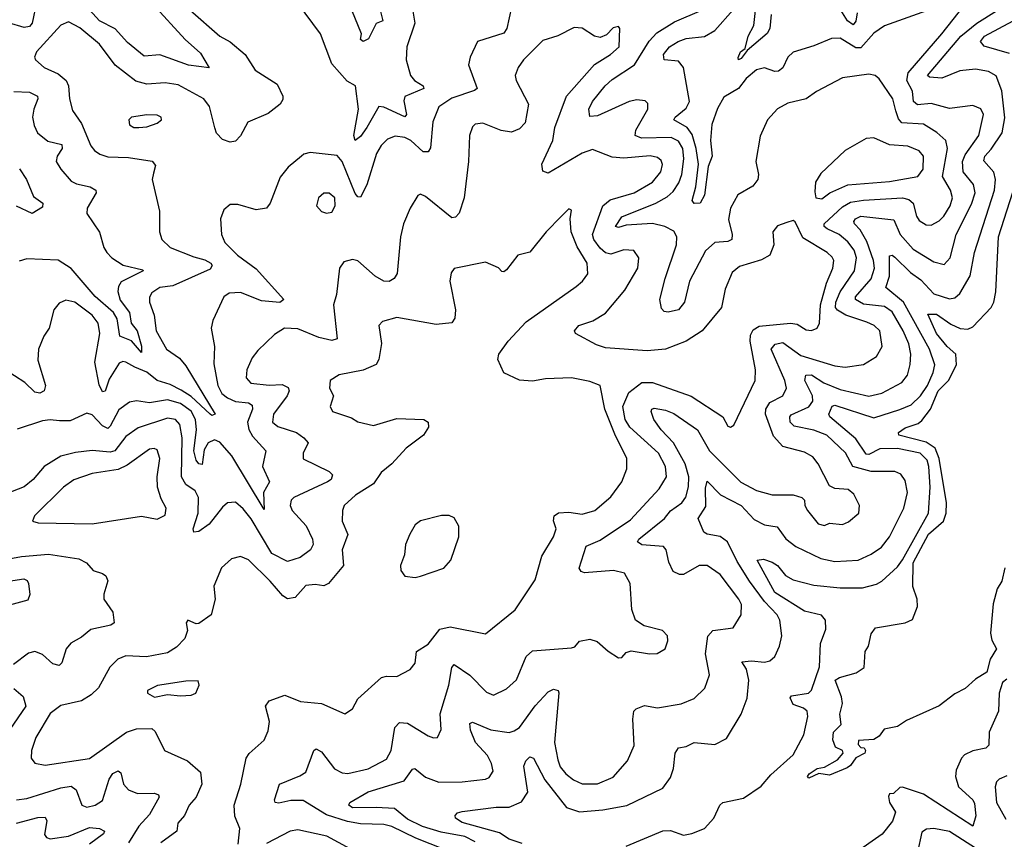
# Model space of a CAD drawing. Extents: x 1843161 to 1959474, y 907081 to 1016326.
# Tile 69 of 256: x 1866787 to 1870565, y 942584 to 945729. Entities that reach past the tile are written whole.
import ezdxf

# ---------------------------------------------------------------- set-up
doc = ezdxf.new("R2010")
doc.units = 0

msp = doc.modelspace()

# ---------------------------------------------------------------- linework, layer by layer
at = {"layer": '0CON20XD'}
for points in [[(1867298, 945788), (1867422.3, 945652.3), (1867480.7, 945600.7), (1867515, 945544), (1867435, 945554.8), (1867325, 945594.3), (1867265, 945588.9), (1867201.2, 945641.2), (1867153.9, 945693.9), (1867094.3, 945724.3), (1867005, 945823)], [(1868292.1, 945785), (1868303.3, 945715), (1868272.5, 945625), (1868270.9, 945575), (1868287.2, 945515), (1868302.5, 945495), (1868335.4, 945475), (1868337.7, 945465), (1868265.3, 945434.7), (1868261.9, 945418.1), (1868271.8, 945365), (1868265, 945355.6), (1868185, 945393.2), (1868164.8, 945395.2), (1868120, 945315), (1868095, 945280), (1868075, 945264.7), (1868069.7, 945285), (1868087.5, 945385), (1868076.2, 945475), (1868043.5, 945493.5), (1867985, 945559.2), (1867941.8, 945675), (1867824.5, 945834.5)], [(1866851.8, 945795), (1866835.7, 945715), (1866825, 945702.9), (1866805, 945699.4), (1866745, 945717.4)], [(1868675, 945776.9), (1868655.9, 945695), (1868645, 945677.3), (1868544.3, 945645), (1868515.7, 945585), (1868509.4, 945555), (1868542.9, 945465), (1868533.1, 945456.9), (1868445, 945427.3), (1868395.6, 945394.4), (1868372.8, 945337.2), (1868363.2, 945236.8), (1868355, 945221.5), (1868335, 945221.5), (1868288, 945265), (1868265, 945277), (1868228.1, 945281.9), (1868199.2, 945270.8), (1868174, 945246), (1868156.5, 945215), (1868118.8, 945095), (1868095, 945047.3), (1868085, 945048.8), (1868075, 945062.1), (1868025.3, 945185), (1868005, 945207.1), (1867901.4, 945218.6), (1867877.1, 945212.9), (1867868.8, 945205)], [(1868168.4, 945775), (1868180.8, 945725), (1868155, 945714.3), (1868125.5, 945655), (1868105, 945644.6), (1868095, 945653.3), (1868099.2, 945675), (1868061.2, 945765)], [(1869670.8, 945749.2), (1869665.9, 945695), (1869655, 945675.4), (1869579.2, 945610.8), (1869555, 945580), (1869545, 945574.3), (1869544.2, 945584.2), (1869553.1, 945605), (1869571.4, 945618.6), (1869582.3, 945665), (1869603.9, 945706.1), (1869611.7, 945775)], [(1870000.6, 945755), (1869995, 945722.9), (1869985, 945709.6), (1869963.1, 945725), (1869925, 945786.2)], [(1870014.9, 944975.1), (1870140.9, 944960.9), (1870165.7, 944905), (1870215, 944848.8), (1870295, 944799.1), (1870335, 944789.5), (1870357.8, 944815), (1870380, 944905), (1870439.1, 945020.9), (1870452.9, 945065), (1870447, 945097), (1870407, 945145), (1870404.5, 945185), (1870415, 945210.6), (1870467.4, 945285), (1870485.9, 945365), (1870475, 945386.7), (1870445, 945399.5), (1870355, 945388.2), (1870285, 945407.5), (1870232.4, 945402.4), (1870216.6, 945415), (1870212.5, 945455), (1870191.6, 945495), (1870195.9, 945525), (1870325.4, 945674.6), (1870412.5, 945785)], [(1867441.5, 945765), (1867555, 945665.4), (1867595, 945643.8), (1867652.1, 945595), (1867691.2, 945535), (1867775, 945480.9), (1867797.3, 945435), (1867797.4, 945422.6), (1867786.7, 945405), (1867741, 945369), (1867662.2, 945335), (1867635, 945283.1), (1867615, 945263.1), (1867595, 945259.3), (1867565, 945268.6), (1867542.9, 945292.9), (1867536, 945314), (1867516.3, 945396.3), (1867494.5, 945425), (1867395, 945479.2), (1867345, 945486.4), (1867275, 945481.6), (1867232.5, 945492.5), (1867154.1, 945554.1), (1867093.1, 945635), (1867018, 945698), (1866975, 945720), (1866945, 945708.2), (1866851.4, 945605), (1866844, 945585), (1866847.5, 945575), (1866881.4, 945545), (1866935, 945521.2), (1866965.2, 945495.2), (1866974.3, 945475), (1866978, 945425), (1866990.5, 945380.5), (1867025, 945330.8), (1867060.8, 945245), (1867075, 945227.3), (1867095, 945212.7), (1867125, 945202.3), (1867205, 945200.5), (1867296.2, 945186.2), (1867308.8, 945168.8), (1867300.6, 945139.4), (1867295.8, 945115), (1867324.4, 944994.4), (1867324.4, 944914.4), (1867332.9, 944885), (1867364.8, 944854.8), (1867455, 944818.3), (1867497.9, 944807.9), (1867520.6, 944795), (1867525.8, 944785), (1867518.1, 944771.9), (1867375, 944707.8), (1867325, 944701.8), (1867295, 944680.6), (1867286.1, 944663.9), (1867285.4, 944645), (1867302.9, 944595), (1867310.6, 944535), (1867350.8, 944465), (1867400.1, 944430.1), (1867425, 944400.9), (1867537.8, 944215), (1867525, 944210.4), (1867518.1, 944215), (1867445, 944282.6), (1867407, 944307), (1867365, 944328.8), (1867315, 944344.8), (1867275, 944376.9), (1867229.1, 944395), (1867195, 944414.7), (1867182.9, 944417.1), (1867169, 944411), (1867130.9, 944349.1), (1867115, 944302.9), (1867105, 944300.4), (1867092.7, 944327.3), (1867076.3, 944415), (1867094.7, 944525), (1867088.9, 944565), (1867066.1, 944595), (1866999.4, 944645), (1866965, 944653.1), (1866938.7, 944641.3), (1866918, 944615), (1866900.8, 944545), (1866880.6, 944515), (1866860, 944465), (1866857.6, 944422.4), (1866886.9, 944325), (1866881.9, 944305), (1866865, 944296.2), (1866845, 944299.6), (1866807.2, 944337.2), (1866728, 944388)], [(1868535, 942574.5), (1868495, 942595.1), (1868405, 942611.8), (1868332.7, 942632.7), (1868275, 942661.1), (1868225, 942701.8), (1868155.8, 942705.8), (1868064, 942704), (1868050, 942715), (1868054.3, 942725), (1868125, 942765.6), (1868262.2, 942807.8), (1868295, 942853.3), (1868303.9, 942856.1), (1868345, 942821.8), (1868395, 942802.5), (1868485.3, 942804.7), (1868575, 942814.7), (1868588.8, 942821.2), (1868604.6, 942845), (1868598.1, 942875), (1868582.4, 942905), (1868535.7, 942955), (1868517.3, 943002.7), (1868515, 943028.8), (1868525, 943033.5), (1868595, 943003.5), (1868665, 942994.2), (1868685, 942999.6), (1868705, 943013.5), (1868765, 943096.6), (1868815, 943149.5), (1868835, 943160), (1868853.3, 943155), (1868855.5, 943145.5), (1868840, 942955), (1868851.7, 942888.3), (1868861.5, 942861.5), (1868882.5, 942835), (1868911.9, 942811.9), (1868945, 942797.2), (1869005, 942796.2), (1869065, 942821.9), (1869119.6, 942885), (1869145, 942944), (1869140, 943045), (1869143.8, 943075), (1869152.2, 943085), (1869185, 943097.7), (1869235, 943088.2), (1869325, 943103.1), (1869375, 943124.5), (1869416.2, 943163.8), (1869433.8, 943215), (1869419.1, 943295), (1869427.3, 943362.7), (1869447.5, 943385), (1869525, 943395.8), (1869555.4, 943445), (1869556.5, 943485), (1869547.2, 943505), (1869475, 943599.5), (1869425, 943634.3), (1869395, 943634.3), (1869335, 943600), (1869319.5, 943599.5), (1869295, 943612), (1869277.6, 943647.6), (1869267.3, 943695), (1869257, 943707), (1869175, 943713.4), (1869158.4, 943725), (1869162.5, 943735), (1869260.9, 943815), (1869285, 943844.2), (1869328.2, 943875), (1869343.3, 943896.7), (1869353.6, 943936.4), (1869354.8, 943975.2), (1869341.2, 944025), (1869295.4, 944105.4), (1869248.2, 944155), (1869221.1, 944195), (1869210.4, 944225), (1869213.5, 944235), (1869221.7, 944238.3), (1869265, 944230.6), (1869297.3, 944217.3), (1869388.5, 944155), (1869434.3, 944075), (1869553.9, 943953.9), (1869615, 943922.9), (1869675, 943905.5), (1869755, 943905.5), (1869788.8, 943895), (1869799.2, 943885), (1869800, 943865), (1869809.5, 943845), (1869850.6, 943795), (1869875, 943788.6), (1869895, 943796.9), (1869945, 943791.5), (1869968, 943802), (1870006.9, 943835), (1870010, 943865), (1869988.1, 943908.1), (1869965.8, 943925.8), (1869915, 943930), (1869895, 943940), (1869851.5, 944025), (1869831.1, 944051.1), (1869799, 944069), (1869715, 944090.7), (1869680.3, 944130.3), (1869648.6, 944215), (1869650, 944235), (1869665, 944259.8), (1869715, 944285.3), (1869730, 944315), (1869722.6, 944345), (1869670.3, 944465), (1869685.6, 944484.4), (1869715, 944490.8), (1869785, 944440.7), (1869915, 944400.8), (1869955, 944395.3), (1870025, 944405.4), (1870075, 944436.7), (1870096.2, 944475), (1870087.3, 944535), (1870066.5, 944555), (1870037.8, 944567.8), (1869956.9, 944595), (1869925, 944614.4), (1869918.1, 944625), (1869918.6, 944645), (1869934.9, 944685), (1869990.6, 944765), (1869997.6, 944815), (1869989.3, 944845), (1869965, 944876.8), (1869931.3, 944905), (1869885, 944925.8), (1869874.2, 944935), (1869874.3, 944945), (1869945, 945010.5), (1869975, 945028.2), (1870025, 945036.4), (1870175, 945044.8), (1870199, 945039), (1870215.1, 945025.1), (1870228.2, 944975), (1870238.5, 944958.5), (1870265, 944942.3), (1870285, 944940.8), (1870315, 944956.6), (1870333.5, 944975), (1870357, 945015), (1870366.1, 945045), (1870358.4, 945075), (1870327.6, 945127.6), (1870346.7, 945235), (1870340.7, 945265), (1870306.1, 945296.1), (1870255, 945328.3), (1870172.5, 945332.5), (1870158.9, 945348.9), (1870148.8, 945378.8), (1870137.2, 945425), (1870085, 945502), (1870070, 945515), (1870045, 945519.5), (1869945, 945505.5), (1869845, 945453.3), (1869804.6, 945425.4), (1869735, 945408.8), (1869695, 945386.9), (1869657.1, 945345), (1869628.3, 945281.7), (1869612.2, 945185), (1869622.5, 945135), (1869619.5, 945115), (1869600.5, 945089.5), (1869543.1, 945056.9), (1869515, 945006.2), (1869507.6, 944962.4), (1869520.6, 944905), (1869519.5, 944885), (1869505, 944878), (1869455, 944873.4), (1869418.2, 944841.8), (1869356.9, 944725), (1869338.2, 944645), (1869315, 944616.1), (1869275, 944606.2), (1869259.7, 944609.7), (1869250.2, 944620.2), (1869243.6, 944655), (1869264, 944736), (1869307.3, 944865), (1869308.6, 944895), (1869297.6, 944917.6), (1869262.9, 944935), (1869215, 944947), (1869115, 944940), (1869085, 944931.3), (1869073.9, 944935), (1869097.5, 944972.5), (1869228.5, 945025), (1869271.1, 945048.9), (1869295, 945069.8), (1869316.9, 945103.1), (1869328.3, 945135), (1869336.2, 945195), (1869331.9, 945235), (1869315, 945262.7), (1869286.5, 945276.5), (1869173.8, 945273.8), (1869149.1, 945285), (1869151.8, 945305), (1869197.3, 945385), (1869197.8, 945407.8), (1869187.5, 945417.5), (1869155, 945420.8), (1869126.2, 945415), (1869005, 945359.3), (1868975, 945358), (1868971.5, 945385), (1868985.4, 945415), (1869033.3, 945475), (1869061.1, 945498.9), (1869146.6, 945555), (1869203.1, 945646.9), (1869232.2, 945677.8), (1869299.7, 945720.3), (1869405, 945765.3)], [(1869115, 942557.7), (1869255, 942616.5), (1869285, 942618), (1869335, 942600), (1869366, 942606), (1869415.2, 942625), (1869450.9, 942665), (1869474.2, 942715), (1869485.4, 942724.6), (1869565, 942741.9), (1869632.1, 942787.9), (1869669.3, 942830.7), (1869755, 942907.5), (1869796.5, 942985), (1869811.4, 943055), (1869809.4, 943075), (1869795, 943086.8), (1869755, 943100.6), (1869743.6, 943126.4), (1869748.8, 943135), (1869814, 943145), (1869825, 943155.5), (1869855.7, 943245.7), (1869860.3, 943335), (1869880, 943390), (1869879.1, 943425), (1869863.5, 943443.5), (1869798.9, 943458.9), (1869685, 943530.5), (1869616.7, 943655), (1869641.3, 943658.7), (1869675, 943647.8), (1869695, 943634.6), (1869725.7, 943595.7), (1869755, 943580), (1869835, 943559.1), (1869935, 943548.3), (1870021.5, 943548.5), (1870075, 943562.5), (1870095.6, 943574.4), (1870155, 943629.7), (1870175, 943656.8), (1870274.6, 943835), (1870280.7, 943935), (1870276, 944015), (1870268.7, 944038.7), (1870242.3, 944065), (1870155, 944083.2), (1870087.7, 944082.3), (1870045, 944060.8), (1870035, 944061.6), (1869995, 944120.5), (1869896, 944205), (1869891.8, 944215), (1869904.5, 944245.5), (1869915, 944249.1), (1870065, 944201.7), (1870165, 944233.5), (1870208.4, 944251.6), (1870243.9, 944286.1), (1870270.4, 944325), (1870292, 944375), (1870298.1, 944405), (1870278.4, 944465), (1870178.2, 944645), (1870111.2, 944701.2), (1870125.2, 944745), (1870125, 944822.5), (1870135, 944825.4), (1870145, 944817.8), (1870205, 944759.3), (1870245, 944730.2), (1870295, 944677.1), (1870355, 944657.8), (1870375, 944661.5), (1870395, 944678.2), (1870433.7, 944746.3), (1870451.2, 944835), (1870527.8, 945075), (1870530.9, 945115), (1870525, 945144.3), (1870487.1, 945187.1), (1870490.6, 945205), (1870515, 945231.5), (1870556.9, 945295), (1870567.8, 945352.2), (1870556.2, 945456.2), (1870533.7, 945513.7), (1870505, 945530.3), (1870455, 945539.4), (1870395, 945533.2), (1870325, 945504.1), (1870278.3, 945508.3), (1870270, 945515), (1870398.3, 945665), (1870460.3, 945715), (1870535, 945763)], [(1870285, 945769.8), (1870105.5, 945705), (1870065, 945677.1), (1870015, 945620.3), (1869995, 945621), (1869935, 945657.5), (1869902.7, 945657.3), (1869835, 945628.5), (1869755, 945604.5), (1869734.7, 945585.3), (1869715, 945544.4), (1869698.3, 945531.7), (1869685, 945530), (1869645, 945543.8), (1869615, 945536.9), (1869575, 945503.8), (1869545, 945464.6), (1869488.7, 945431.3), (1869465, 945388.1), (1869443.1, 945326.9), (1869438.5, 945265), (1869444.6, 945205), (1869428.8, 945165), (1869415, 945056), (1869398.9, 945025), (1869375, 945023.8), (1869367.3, 945035), (1869382.2, 945087.8), (1869391.5, 945175), (1869383.5, 945235), (1869368, 945288), (1869349, 945315), (1869297.5, 945345), (1869301.8, 945355), (1869345, 945389.2), (1869357, 945415), (1869334, 945545), (1869315, 945569.3), (1869260, 945575), (1869257.9, 945595), (1869281.1, 945625), (1869313.5, 945645), (1869345, 945656.4), (1869415, 945664.7), (1869455, 945687.5), (1869525, 945766.7)], [(1868417.8, 942545), (1868307.8, 942587.8), (1868215, 942632.7), (1868185, 942640.6), (1868095, 942643.8), (1868045, 942651.9), (1867965, 942678.3), (1867875, 942732.2), (1867827.3, 942732.7), (1867781.9, 942721.9), (1867768, 942725), (1867764.6, 942735), (1867784, 942796), (1867862.7, 942827.3), (1867885, 942842.1), (1867916.2, 942925), (1867925, 942930.8), (1867945, 942918.9), (1867995, 942854.6), (1868025, 942838.5), (1868046.7, 942836.7), (1868125, 942854.2), (1868195, 942891.8), (1868212.8, 942925), (1868227.3, 943012.7), (1868245, 943032.7), (1868275, 943029.1), (1868355, 942981.1), (1868375, 942973.1), (1868390, 942975), (1868404.4, 943005), (1868400.5, 943065), (1868434.1, 943175.9), (1868445, 943243.3), (1868455, 943254.4), (1868515, 943213.4), (1868578.1, 943148.1), (1868605, 943136.7), (1868655, 943161.5), (1868693.7, 943196.3), (1868730.3, 943285), (1868755, 943306.9), (1868905, 943318.2), (1868917.6, 943322.4), (1868935.5, 943344.5), (1868975, 943351.5), (1869002.6, 943342.6), (1869045, 943306.2), (1869085, 943280), (1869098.3, 943281.7), (1869115, 943301.2), (1869133.1, 943306.9), (1869204.3, 943295.7), (1869233, 943297), (1869264, 943315), (1869274.3, 943345), (1869272.5, 943365), (1869253.8, 943385), (1869183.1, 943403.1), (1869150.6, 943425), (1869135.5, 943465.5), (1869130, 943565), (1869108, 943605), (1869065.3, 943615.3), (1868955, 943606.8), (1868941.2, 943611.2), (1868934.1, 943624.1), (1868960.8, 943709.2), (1869015, 943732.3), (1869130.9, 943809.1), (1869241.1, 943928.9), (1869269.7, 943975), (1869264.7, 944015), (1869238.4, 944065), (1869128.9, 944165), (1869110, 944195), (1869101.2, 944245), (1869125, 944298.4), (1869175, 944337.3), (1869215, 944336.6), (1869363.9, 944283.9), (1869485.3, 944205.3), (1869505, 944168.6), (1869515, 944165.7), (1869527.5, 944172.5), (1869609.7, 944345), (1869610.5, 944385), (1869590.2, 944495), (1869591.2, 944518.8), (1869601.3, 944538.7), (1869625, 944553.2), (1869745, 944564.2), (1869770.6, 944560.6), (1869805, 944539.3), (1869825, 944536.2), (1869847.1, 944545), (1869856.2, 944563.8), (1869859.5, 944635), (1869882.4, 944717.6), (1869907.7, 944775), (1869910.9, 944805), (1869905, 944818.2), (1869885.5, 944835), (1869792.1, 944892.1), (1869762.9, 944952.9), (1869755, 944958), (1869730.8, 944950.8), (1869695, 944937.8), (1869676.9, 944915), (1869680.9, 944865), (1869665.2, 944824.8), (1869633.1, 944806.9), (1869548.6, 944781.4), (1869520.7, 944759.2), (1869494, 944695), (1869480.4, 944625), (1869406.6, 944535), (1869345, 944495.7), (1869265, 944464.8), (1869195, 944458.5), (1869035, 944469.2), (1869000.8, 944480.8), (1868920, 944525), (1868916, 944535), (1868932.5, 944555), (1868986.8, 944573.2), (1869035, 944602.2), (1869109.1, 944690.9), (1869158.7, 944775), (1869163.5, 944815), (1869143.8, 944843.8), (1869105, 944845.3), (1869055, 944828.6), (1869035, 944834.3), (1869015, 944852), (1868989.8, 944885), (1868984.8, 944905), (1869024.3, 945015), (1869052.9, 945037.1), (1869145, 945064.8), (1869215.4, 945105), (1869247.4, 945145), (1869253.3, 945173.3), (1869248.9, 945188.9), (1869235, 945200), (1869206, 945206), (1869105, 945198.1), (1869060.9, 945200.9), (1868985, 945231.1), (1868945, 945216.8), (1868815, 945139.6), (1868795, 945148), (1868790.4, 945175), (1868832.9, 945265), (1868841.2, 945315), (1868885.3, 945435), (1868992.8, 945557.2), (1869054.5, 945595), (1869087.8, 945625), (1869090, 945695), (1869085, 945702.5), (1869065, 945697.5), (1869038.7, 945671.3), (1869015, 945660.4), (1868992.5, 945665), (1868945, 945696.7), (1868915, 945699.5), (1868852.5, 945667.5), (1868795, 945649.5), (1868720.4, 945575), (1868699.6, 945545), (1868689.1, 945515), (1868692.7, 945495), (1868739.1, 945405), (1868727.2, 945332.8), (1868705, 945310), (1868675, 945297.5), (1868635, 945303.8), (1868565, 945331.4), (1868535, 945327.5), (1868525, 945318), (1868512.9, 945285), (1868510, 945185), (1868493.3, 945045), (1868473.4, 944986.6), (1868459.5, 944970.5), (1868445, 944968.9), (1868345, 945050.5), (1868325, 945059.2), (1868315, 945053.8), (1868285, 945006.2), (1868260, 944945), (1868248.5, 944895), (1868235.6, 944755), (1868224.4, 944735.6), (1868205, 944724.3), (1868185, 944725.8), (1868151.9, 944745), (1868085, 944803.3), (1868065, 944808.8), (1868030.8, 944799.2), (1868014.2, 944775), (1868002.9, 944675), (1867991.8, 944635), (1868005, 944504), (1867985, 944498.4), (1867935, 944509.3), (1867855, 944542.2), (1867803.3, 944545), (1867765, 944520.5), (1867700.6, 944459.4), (1867679, 944431), (1867659.3, 944385), (1867656.6, 944355), (1867673.7, 944333.7), (1867745, 944326.3), (1867795, 944328.9), (1867817.6, 944317.6), (1867820.9, 944305), (1867814.2, 944285), (1867761.6, 944215), (1867757.9, 944185), (1867778.1, 944168.1), (1867850, 944145), (1867878.2, 944125), (1867894.4, 944105), (1867874.5, 944065), (1867875, 944044), (1867974.6, 943994.6), (1867988, 943982), (1867982.2, 943965), (1867968.9, 943955), (1867839.4, 943895), (1867829.6, 943885), (1867825.4, 943865), (1867832.3, 943845), (1867886.3, 943786.3), (1867910.9, 943735), (1867913.8, 943715), (1867903.1, 943695), (1867863.1, 943665), (1867815, 943650), (1867755, 943680.4), (1867675, 943813.2), (1867645, 943852.3), (1867615, 943877.9), (1867585, 943875.4), (1867565, 943858.5), (1867515, 943792.7), (1867475, 943764.6), (1867455, 943762), (1867453.3, 943775), (1867472.6, 943835), (1867472.9, 943895), (1867461.2, 943921.2), (1867424.7, 943945), (1867408.8, 943975), (1867410.2, 944125), (1867401.8, 944175), (1867385, 944194.1), (1867355, 944200), (1867242.4, 944162.4), (1867195, 944130), (1867152.3, 944075), (1867135, 944069.5), (1867065, 944075.7), (1867001.5, 944068.5), (1866945, 944054.1), (1866881.2, 944015), (1866838.8, 943965), (1866805, 943936.7), (1866675, 943886.2)], [(1870585, 945598.6), (1870487.6, 945627.6), (1870473.3, 945645), (1870489.2, 945665), (1870598.8, 945725)], [(1866765, 945453.3), (1866825, 945451), (1866855.7, 945435.8), (1866857.3, 945425), (1866841.2, 945385), (1866836.7, 945355), (1866842.6, 945322.6), (1866856.2, 945295), (1866895, 945262.4), (1866949.5, 945249.5), (1866950.6, 945235), (1866931.1, 945205), (1866927.9, 945185), (1866944.8, 945154.8), (1866985, 945109.1), (1867005, 945098.5), (1867058, 945088), (1867080, 945075), (1867080.5, 945065), (1867046.9, 945005), (1867045.6, 944985), (1867093.8, 944913.8), (1867110, 944855), (1867121.8, 944835), (1867140.9, 944815), (1867185, 944786.4), (1867259.5, 944769.5), (1867261.2, 944765), (1867176.5, 944723.5), (1867166.2, 944705), (1867164.5, 944685.5), (1867173, 944653), (1867208.6, 944605), (1867215.2, 944565), (1867237.7, 944535), (1867254.4, 944475.6), (1867255, 944452), (1867216.4, 944496.4), (1867171.8, 944515), (1867161.2, 944581.2), (1867148, 944605), (1867076.8, 944666.8), (1866985, 944773.6), (1866935, 944805.7), (1866815, 944810.8), (1866785, 944801.8)], [(1867245, 945314.6), (1867275, 945317.5), (1867315, 945331.9), (1867331.2, 945345), (1867330, 945355), (1867315, 945362.5), (1867275, 945364.4), (1867216.7, 945355), (1867205.8, 945344.2), (1867209.2, 945325), (1867225, 945315.6), (1867245, 945314.6)], [(1869865, 945041.1), (1869895.9, 945064.1), (1869965, 945094.8), (1870125, 945108.5), (1870233.4, 945126.6), (1870253.5, 945155), (1870255.7, 945205.7), (1870238.5, 945225), (1870195, 945243.3), (1870125, 945248.4), (1870065, 945275.6), (1870035, 945272.9), (1869955, 945227.1), (1869861.1, 945138.9), (1869841.4, 945105), (1869837.7, 945067.7), (1869842.5, 945045), (1869865, 945041.1)], [(1867868.8, 945205), (1867817.5, 945162.5), (1867786.4, 945125), (1867748.6, 945025), (1867735, 945005.8), (1867695, 944999.5), (1867625, 945020), (1867595, 945019.2), (1867570.3, 944999.7), (1867557.3, 944965), (1867561.8, 944905), (1867575, 944873.3), (1867622.7, 944825), (1867695, 944772.5), (1867800.9, 944655), (1867785, 944644.3), (1867715, 944650), (1867635, 944681.4), (1867590.8, 944679.2), (1867570.8, 944665), (1867528.6, 944575), (1867521.9, 944545), (1867535.4, 944475.4), (1867531.8, 944408.2), (1867547.1, 944325), (1867563, 944295), (1867585, 944277.3), (1867615, 944263.3), (1867665, 944258.2), (1867679.8, 944249.8), (1867680.2, 944235), (1867661.4, 944185), (1867666.9, 944156.9), (1867680.9, 944130.9), (1867732.3, 944075), (1867719.5, 944015), (1867746.1, 943955), (1867723.4, 943915), (1867725, 943850), (1867602, 944055), (1867555, 944107.4), (1867535, 944117), (1867511.2, 944105), (1867495, 944078.1), (1867487.7, 944022.3), (1867474.6, 944025), (1867465, 944038.5), (1867455.9, 944075), (1867466, 944155), (1867462.4, 944195), (1867445, 944226.2), (1867405, 944255.9), (1867355, 944270.2), (1867285, 944258.1), (1867235, 944266.2), (1867208.3, 944261.7), (1867168.3, 944231.7), (1867135, 944168.8), (1867125, 944160), (1867105, 944170.3), (1867065, 944213.1), (1867045, 944219.6), (1866980.6, 944189.4), (1866939.9, 944189.9), (1866905, 944194), (1866875, 944190), (1866777.3, 944157.3)], [(1866786.7, 945156.7), (1866813.6, 945115), (1866840.2, 945050.2), (1866875.7, 945025), (1866875, 945010), (1866835, 944985.8), (1866775, 945013.3)], [(1870567.3, 943625), (1870555.4, 943575), (1870537.9, 943545), (1870522, 943488), (1870512.2, 943375), (1870518, 943348), (1870535.8, 943315), (1870510.5, 943275), (1870498.6, 943225), (1870455, 943198.1), (1870415, 943162.5), (1870375, 943142), (1870315, 943095.8), (1870190.5, 943039.5), (1870155, 943016.2), (1870103.9, 943006.1), (1870085, 942980), (1870065, 942966.7), (1870006.4, 942963.6), (1870005, 942947.5), (1870015, 942936.7), (1870027.5, 942935), (1870033.3, 942925), (1870030, 942915), (1869995, 942896.7), (1869975, 942866.7), (1869962, 942858), (1869895, 942830.5), (1869853, 942837), (1869815, 942818), (1869810.6, 942825), (1869816, 942835), (1869846.7, 942855), (1869875, 942860.6), (1869925, 942888.6), (1869946.7, 942915), (1869943.8, 942925), (1869917.1, 942937.1), (1869907.1, 942965), (1869910, 942995), (1869938.8, 943025), (1869934.2, 943064.2), (1869944, 943105), (1869940.5, 943130.5), (1869916.7, 943195), (1869932.5, 943205), (1869997.1, 943222.9), (1870027, 943243), (1870031.4, 943305), (1870043.8, 943325), (1870055, 943372.5), (1870071.2, 943395), (1870185.3, 943414.7), (1870213, 943427), (1870232.8, 943477.2), (1870231.4, 943505), (1870214.1, 943554.1), (1870215.2, 943645.2), (1870275, 943754.9), (1870331.6, 943805), (1870342.2, 943835), (1870343.5, 943875), (1870314.9, 944045), (1870300.5, 944085), (1870265, 944107.8), (1870161.2, 944135), (1870159.5, 944145), (1870185, 944162.9), (1870235, 944179.3), (1870248.6, 944191.4), (1870282.4, 944235), (1870311.6, 944305), (1870350.5, 944345), (1870382.3, 944405), (1870379.6, 944445), (1870346, 944475), (1870305.3, 944525), (1870271.5, 944598.5), (1870305, 944598.3), (1870360.3, 944560.3), (1870396.2, 944543.8), (1870425, 944540.8), (1870445, 944550.5), (1870514.7, 944625), (1870525.3, 944645), (1870532.5, 944685), (1870543.3, 944895), (1870619.1, 945135)], [(1867965, 944986.9), (1867985, 944990.8), (1867997.9, 945015), (1867996, 945045), (1867975, 945063.6), (1867955, 945063.5), (1867934.4, 945045), (1867925.7, 945015), (1867945, 944993.1), (1867965, 944986.9)], [(1867625.5, 942565), (1867631.5, 942625), (1867613.2, 942673.2), (1867610.6, 942715), (1867635.6, 942795), (1867656.5, 942895), (1867667.5, 942912.5), (1867725, 942964), (1867740.2, 942999.8), (1867745.3, 943035.3), (1867730, 943095), (1867744.2, 943115), (1867805, 943136.4), (1867865, 943112.2), (1867945, 943104.7), (1868035, 943065.8), (1868065, 943084), (1868085, 943122.5), (1868175.8, 943204.2), (1868195, 943209.6), (1868235, 943208.5), (1868286, 943235), (1868305, 943260), (1868310.4, 943305), (1868355, 943333.1), (1868399.9, 943390.1), (1868438.9, 943398.9), (1868575, 943372.5), (1868688, 943465), (1868765, 943580), (1868790.2, 943669.8), (1868835.8, 943744.2), (1868846.2, 943775), (1868835.6, 943805.6), (1868837.5, 943825), (1868855, 943836.9), (1868895, 943839.1), (1868945, 943830.9), (1868994, 943845), (1869055, 943898.1), (1869097.3, 943955), (1869116.8, 944005), (1869117.1, 944045), (1869071.3, 944138.7), (1869031.9, 944235), (1869015, 944325.8), (1868975, 944340.6), (1868905, 944354.3), (1868805, 944350.6), (1868755, 944341.9), (1868705, 944345.8), (1868645, 944373.8), (1868621.4, 944425), (1868625.7, 944445), (1868661.1, 944495), (1868730.4, 944569.6), (1868922.9, 944705), (1868946.9, 944725), (1868966.8, 944753.2), (1868964.6, 944795), (1868926.9, 944856.9), (1868903.6, 944915), (1868900, 944965), (1868905, 944997.5), (1868895, 945002.5), (1868865, 944973.3), (1868808, 944915), (1868745, 944836.2), (1868698.8, 944825), (1868655, 944768.8), (1868645, 944761.2), (1868637, 944763), (1868625, 944776.7), (1868575, 944798.1), (1868455, 944774), (1868443, 944757), (1868438.1, 944725), (1868459.1, 944615), (1868456.8, 944583.2), (1868445, 944565.7), (1868385, 944559.1), (1868234.4, 944585.6), (1868179.1, 944570.9), (1868165.6, 944555), (1868176, 944486), (1868165.3, 944424.7), (1868155, 944405.6), (1868105, 944384.6), (1868013.6, 944366.4), (1867978.6, 944345), (1867975.6, 944315), (1867991.2, 944285), (1867978.1, 944245), (1867987.5, 944225), (1868060.5, 944200.5), (1868085.4, 944185.4), (1868145, 944171.3), (1868235, 944198), (1868337.5, 944195), (1868354.1, 944184.1), (1868355.7, 944165), (1868336.9, 944135), (1868311.1, 944115), (1868270.5, 944085), (1868215.6, 944024.4), (1868175, 943991.6), (1868145, 943947.8), (1868075.6, 943905), (1868032.5, 943865), (1868025.4, 943845), (1868024.4, 943805), (1868046.9, 943753.1), (1868024.5, 943695), (1868030.4, 943635), (1867972.2, 943565), (1867955, 943556.2), (1867921.1, 943561.1), (1867885, 943557.6), (1867845, 943512), (1867815, 943506.3), (1867797.5, 943517.5), (1867748.6, 943575), (1867665, 943656.2), (1867635, 943668.5), (1867599.5, 943660.5), (1867562.2, 943625), (1867532.8, 943555), (1867537.2, 943505), (1867522.5, 943445), (1867475, 943412.5), (1867465, 943410.8), (1867432.5, 943425), (1867426.2, 943415), (1867431.4, 943385), (1867421.1, 943355), (1867389.5, 943320.5), (1867355, 943298.8), (1867274.2, 943284.2), (1867195, 943287.5), (1867164.4, 943275), (1867133.5, 943245), (1867089.6, 943165), (1867061.9, 943138.1), (1867025, 943115.8), (1866945, 943097.9), (1866905, 943066.5), (1866848.8, 942975), (1866833.3, 942925), (1866830.9, 942895), (1866845, 942875.6), (1866885, 942868.5), (1867055, 942894), (1867197.8, 942995), (1867235, 943008.2), (1867295, 943008.9), (1867307, 942997), (1867343.3, 942925), (1867430.8, 942885), (1867481.7, 942841.7), (1867486.2, 942795), (1867464.7, 942745.3), (1867438.2, 942715), (1867419.4, 942675), (1867394.6, 942645.4), (1867390, 942615), (1867329.1, 942570.9)], [(1868715, 942567.8), (1868665, 942583.9), (1868628.6, 942608.6), (1868485, 942647.9), (1868460, 942665), (1868458, 942675), (1868466.7, 942685), (1868485, 942691.1), (1868615, 942707), (1868665, 942707.3), (1868712.7, 942727.3), (1868737.7, 942765), (1868721.4, 942865), (1868729.4, 942885), (1868745, 942900), (1868758.5, 942895), (1868802.7, 942812.7), (1868885, 942706.5), (1868935, 942689.1), (1869025, 942696.7), (1869116.7, 942713.3), (1869255, 942780), (1869285, 942821.2), (1869295.4, 942855), (1869302.2, 942915), (1869315, 942934.3), (1869345, 942940), (1869375, 942955.5), (1869455, 942947.1), (1869499.7, 942970.3), (1869555, 943064), (1869578.9, 943125), (1869584.7, 943195), (1869576.4, 943236.4), (1869558.8, 943265), (1869595, 943269.2), (1869645, 943263.2), (1869665, 943268.2), (1869684.2, 943285.8), (1869702.9, 943325), (1869711.5, 943365), (1869703.8, 943425), (1869693.3, 943445), (1869645, 943496.3), (1869587, 943575), (1869539.8, 943649.8), (1869502.7, 943725), (1869475, 943745.2), (1869425.3, 943754.7), (1869412.4, 943762.4), (1869390.4, 943815), (1869419.5, 943860.5), (1869418.7, 943931.3), (1869425, 943957.5), (1869475.7, 943905.7), (1869555.7, 943865), (1869605, 943810.6), (1869645, 943790.7), (1869693.2, 943783.2), (1869726.8, 943736.8), (1869765, 943707.5), (1869861, 943661), (1869915, 943650.3), (1870005, 943655.3), (1870055, 943678), (1870094.5, 943705), (1870125, 943744.5), (1870179.6, 943855), (1870193.2, 943915), (1870185, 943960.8), (1870168.5, 943985), (1870145.7, 943995.7), (1870053.8, 943995), (1869984.4, 944014.4), (1869956.4, 944066.4), (1869884, 944134), (1869835, 944153.3), (1869759.5, 944169.5), (1869744, 944185), (1869741.9, 944205), (1869747.6, 944212.4), (1869815, 944243), (1869830.2, 944265), (1869829, 944285), (1869800.2, 944345), (1869803.8, 944365), (1869825, 944365.5), (1869873.3, 944335), (1869935, 944309.8), (1870045, 944284.7), (1870095, 944296), (1870172.7, 944337.3), (1870193.2, 944365), (1870204.3, 944405.7), (1870207, 944445), (1870198.8, 944485), (1870177.6, 944535), (1870135, 944608.4), (1870105, 944628), (1870025, 944636.9), (1869994.1, 944655), (1869994.1, 944665), (1870054.4, 944735), (1870067.7, 944775), (1870063.6, 944805), (1870038.3, 944878.3), (1870012, 944922), (1869990, 944945), (1869987.6, 944955), (1869994.7, 944965), (1870014.9, 944975.1)], [(1867065, 943794.6), (1867255, 943824.2), (1867315, 943812.5), (1867345, 943828), (1867350, 943855), (1867330.3, 943890.3), (1867316.8, 943935), (1867315.2, 943975), (1867325.3, 944045.3), (1867315, 944078.6), (1867303.6, 944083.6), (1867285, 944080.8), (1867199.9, 944020.1), (1867165, 944003.2), (1867065, 943986.9), (1866995, 943962.8), (1866955, 943934.6), (1866844, 943825), (1866836.7, 943805), (1866858.1, 943798.1), (1867065, 943794.6)], [(1868305, 943588.8), (1868325, 943594), (1868415, 943623.8), (1868441.2, 943655), (1868472.5, 943745), (1868472.5, 943785), (1868455, 943817.5), (1868435, 943826.7), (1868406.4, 943826.4), (1868325, 943806.2), (1868305, 943790), (1868284.2, 943755), (1868268, 943715), (1868264.2, 943675.8), (1868248.8, 943635), (1868250, 943615), (1868265, 943593.3), (1868305, 943588.8)], [(1866585, 943630.7), (1866795, 943668.8), (1866897.4, 943677.4), (1867015, 943660), (1867044.3, 943645), (1867070, 943615), (1867105, 943603.3), (1867118, 943595), (1867125.8, 943575.8), (1867110, 943525), (1867110.5, 943505), (1867144.3, 943455), (1867150, 943415), (1867137.5, 943405), (1867060.9, 943389.1), (1867025, 943360), (1866983.1, 943336.9), (1866965.4, 943314.6), (1866949.1, 943260.9), (1866939.2, 943250.8), (1866915, 943256.7), (1866875, 943292.7), (1866845, 943304.4), (1866821.4, 943298.6), (1866764, 943255)], [(1866745, 943574.8), (1866803.3, 943583.3), (1866816.4, 943576.4), (1866821.1, 943565), (1866826.9, 943523.1), (1866818.1, 943501.9), (1866720.6, 943475)], [(1867305, 943129.4), (1867355, 943139.5), (1867405, 943134.4), (1867445, 943137.5), (1867463.3, 943145), (1867476.7, 943175), (1867472.5, 943192.5), (1867425, 943191.1), (1867315.6, 943174.4), (1867277.5, 943155), (1867277.5, 943145), (1867305, 943129.4)], [(1870575, 943198), (1870558.9, 943185), (1870546.1, 943145), (1870542.9, 943075), (1870507.3, 942995), (1870505.5, 942944.5), (1870495, 942933.3), (1870445, 942923.8), (1870412.4, 942907.6), (1870400.8, 942895), (1870380.8, 942849.2), (1870378.5, 942825), (1870389.4, 942785), (1870444.6, 942735), (1870451.1, 942721.1), (1870456.5, 942673.5), (1870445, 942634), (1870255, 942756.8), (1870175, 942784.3), (1870165, 942782.5), (1870140, 942760), (1870125, 942758), (1870121.3, 942748.7), (1870124.8, 942725), (1870147.6, 942687.6), (1870136.3, 942653.7), (1870096.1, 942603.9), (1869985, 942525.3)], [(1866765, 943163.1), (1866801.4, 943131.4), (1866810.5, 943095), (1866750, 943005)], [(1866775, 942735.2), (1866815, 942740.2), (1866945, 942781.6), (1866985, 942787.6), (1867004.2, 942774.2), (1867025.4, 942715.4), (1867045, 942707.7), (1867077.1, 942715), (1867105, 942733.1), (1867130.2, 942815), (1867145, 942836.1), (1867165, 942846.5), (1867175, 942838.8), (1867185.3, 942795), (1867205, 942773.5), (1867239.1, 942759.1), (1867305, 942760.3), (1867320, 942755), (1867322.5, 942745), (1867285, 942679.5), (1867245.1, 942634.9), (1867205, 942570.3)], [(1870575, 942826.8), (1870545.7, 942815), (1870535.3, 942804.7), (1870530, 942785), (1870535.7, 942725), (1870571.4, 942661.4)], [(1866775, 942645.2), (1866857.3, 942667.3), (1866885, 942668.9), (1866891.2, 942655), (1866882.2, 942602.2), (1866890.5, 942590.5), (1866905, 942586), (1866975.3, 942595.3), (1867055, 942629.2), (1867093.8, 942625), (1867113.3, 942615), (1867108.8, 942605), (1867055.4, 942564.6)], [(1868055, 942547.8), (1867966, 942596), (1867855, 942619.6), (1867824.7, 942615.3), (1867735, 942567.5)], [(1870455, 942549.7), (1870355, 942614.3), (1870295, 942624.7), (1870267.3, 942622.7), (1870248.3, 942611.7), (1870232.7, 942535)]]:
    msp.add_lwpolyline(points, dxfattribs=at)

doc.saveas('drawing.dxf')
